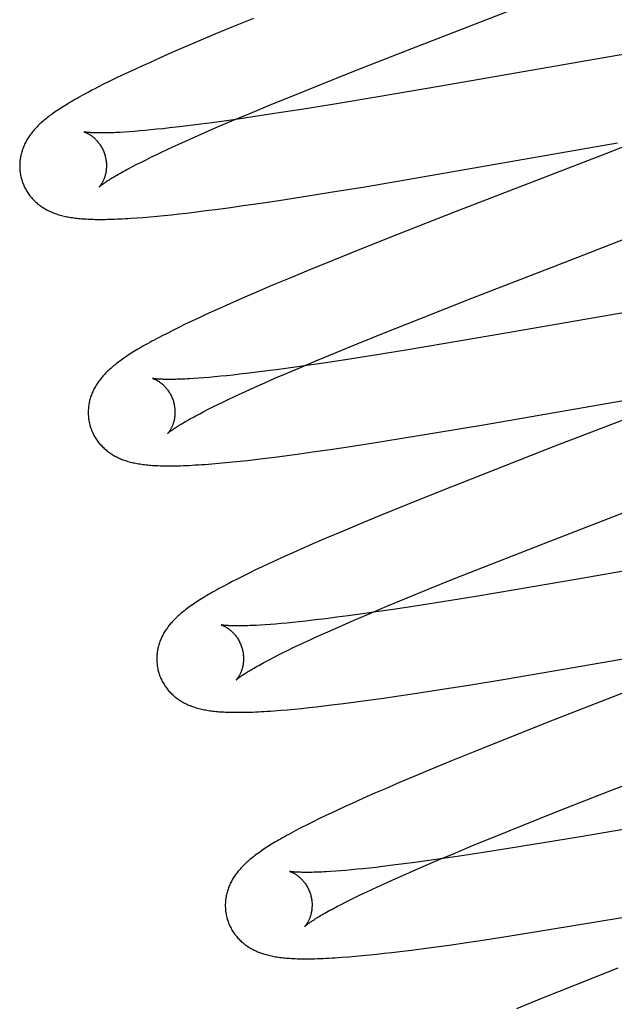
# Model space of a CAD drawing. Header units: inches. Extents: x 0 to 268, y 0 to 174.
# Tile 44 of 71: x 93.266 to 93.403, y 89.121 to 89.348. Entities that reach past the tile are written whole.
import ezdxf

# ---------------------------------------------------------------- set-up
doc = ezdxf.new("R2010")
doc.units = ezdxf.units.IN
doc.header["$LTSCALE"] = 14.749625
doc.header["$MEASUREMENT"] = 0
doc.linetypes.add('HIDDEN', pattern=[0.2, 0.1, -0.1])
doc.layers.add('DEFAULT_2', color=8, linetype='HIDDEN')

msp = doc.modelspace()

# ---------------------------------------------------------------- linework, layer by layer
at = {"layer": 'DEFAULT_2', "color": 8, "linetype": 'HIDDEN'}
for p, q in [((93.35522, 89.34071), (93.40252, 89.35906)), ((93.32012, 89.34818), (93.31512, 89.34612)), ((93.31512, 89.34612), (93.31124, 89.34451)), ((93.30747, 89.34292), (93.30383, 89.34136)), ((93.31124, 89.34451), (93.30747, 89.34292)), ((93.30383, 89.34136), (93.30118, 89.34022)), ((93.34324, 89.336), (93.35522, 89.34071)), ((93.29861, 89.33908), (93.29612, 89.33797)), ((93.30118, 89.34022), (93.29861, 89.33908)), ((93.40789, 89.34034), (93.3628, 89.33248)), ((93.29293, 89.33651), (93.29139, 89.33579)), ((93.29451, 89.33724), (93.29293, 89.33651)), ((93.29612, 89.33797), (93.29451, 89.33724)), ((93.33484, 89.33266), (93.34324, 89.336)), ((93.28699, 89.33368), (93.28559, 89.33299)), ((93.28841, 89.33438), (93.28699, 89.33368)), ((93.28988, 89.33508), (93.28841, 89.33438)), ((93.29139, 89.33579), (93.28988, 89.33508)), ((93.28559, 89.33299), (93.28422, 89.3323)), ((93.32878, 89.33021), (93.33484, 89.33266)), ((93.3628, 89.33248), (93.34888, 89.3301)), ((93.32392, 89.32822), (93.32878, 89.33021)), ((93.34888, 89.3301), (93.33877, 89.32842)), ((93.31925, 89.32629), (93.32392, 89.32822)), ((93.33119, 89.32719), (93.32597, 89.32638)), ((93.33877, 89.32842), (93.33119, 89.32719)), ((93.31332, 89.32451), (93.31062, 89.32414)), ((93.31224, 89.32332), (93.31567, 89.32478)), ((93.31706, 89.32504), (93.31332, 89.32451)), ((93.31567, 89.32478), (93.31925, 89.32629)), ((93.32094, 89.32561), (93.31706, 89.32504)), ((93.32597, 89.32638), (93.32094, 89.32561)), ((93.29389, 89.32223), (93.29267, 89.32213)), ((93.29516, 89.32234), (93.29389, 89.32223)), ((93.29649, 89.32247), (93.29516, 89.32234)), ((93.29787, 89.32261), (93.29649, 89.32247)), ((93.29929, 89.32276), (93.29787, 89.32261)), ((93.30077, 89.32292), (93.29929, 89.32276)), ((93.30308, 89.32318), (93.30077, 89.32292)), ((93.3055, 89.32348), (93.30308, 89.32318)), ((93.30801, 89.3238), (93.3055, 89.32348)), ((93.3074, 89.32121), (93.30977, 89.32225)), ((93.31062, 89.32414), (93.30801, 89.3238)), ((93.30977, 89.32225), (93.31224, 89.32332)), ((93.29151, 89.32205), (93.29041, 89.32197)), ((93.29267, 89.32213), (93.29151, 89.32205)), ((93.30294, 89.31921), (93.30512, 89.32019)), ((93.30512, 89.32019), (93.3074, 89.32121)), ((93.41458, 89.32219), (93.40109, 89.31692)), ((93.29892, 89.31734), (93.30021, 89.31795)), ((93.30021, 89.31795), (93.30155, 89.31857)), ((93.30155, 89.31857), (93.30294, 89.31921)), ((93.35733, 89.31135), (93.40399, 89.31947)), ((93.29427, 89.31508), (93.29535, 89.31562)), ((93.29535, 89.31562), (93.29649, 89.31617)), ((93.29649, 89.31617), (93.29768, 89.31675)), ((93.29768, 89.31675), (93.29892, 89.31734)), ((93.40109, 89.31692), (93.36662, 89.30357)), ((93.29136, 89.31357), (93.29227, 89.31405)), ((93.29227, 89.31405), (93.29324, 89.31455)), ((93.29324, 89.31455), (93.29427, 89.31508)), ((93.34574, 89.30939), (93.35733, 89.31135)), ((93.33784, 89.3081), (93.34574, 89.30939)), ((93.32594, 89.30624), (93.33126, 89.30706)), ((93.33126, 89.30706), (93.33784, 89.3081)), ((93.30915, 89.30388), (93.31195, 89.30424)), ((93.31195, 89.30424), (93.31482, 89.30463)), ((93.31482, 89.30463), (93.31776, 89.30504)), ((93.31776, 89.30504), (93.32179, 89.30562)), ((93.32179, 89.30562), (93.32594, 89.30624)), ((93.29324, 89.30221), (93.29473, 89.30233)), ((93.29473, 89.30233), (93.29629, 89.30246)), ((93.29629, 89.30246), (93.2979, 89.30261)), ((93.2979, 89.30261), (93.29955, 89.30277)), ((93.29955, 89.30277), (93.30122, 89.30294)), ((93.30122, 89.30294), (93.30292, 89.30313)), ((93.30292, 89.30313), (93.30465, 89.30333)), ((93.30465, 89.30333), (93.30643, 89.30354)), ((93.30643, 89.30354), (93.30915, 89.30388)), ((93.36662, 89.30357), (93.35329, 89.29835)), ((93.39169, 89.29194), (93.41365, 89.30045)), ((93.35329, 89.29835), (93.34465, 89.29491)), ((93.34465, 89.29491), (93.33836, 89.29238)), ((93.33836, 89.29238), (93.33327, 89.2903)), ((93.37042, 89.28369), (93.39169, 89.29194)), ((93.32834, 89.28827), (93.32452, 89.28667)), ((93.33327, 89.2903), (93.32834, 89.28827)), ((93.32452, 89.28667), (93.32083, 89.28509)), ((93.31814, 89.28393), (93.31552, 89.28279)), ((93.32083, 89.28509), (93.31814, 89.28393)), ((93.35843, 89.27898), (93.37042, 89.28369)), ((93.31299, 89.28166), (93.31055, 89.28056)), ((93.31552, 89.28279), (93.31299, 89.28166)), ((93.42353, 89.28352), (93.37823, 89.27563)), ((93.30742, 89.27912), (93.30589, 89.2784)), ((93.30897, 89.27984), (93.30742, 89.27912)), ((93.31055, 89.28056), (93.30897, 89.27984)), ((93.30293, 89.27697), (93.30152, 89.27627)), ((93.30439, 89.27768), (93.30293, 89.27697)), ((93.30589, 89.2784), (93.30439, 89.27768)), ((93.35004, 89.27563), (93.35843, 89.27898)), ((93.30019, 89.2756), (93.29895, 89.27496)), ((93.30152, 89.27627), (93.30019, 89.2756)), ((93.34399, 89.27319), (93.35004, 89.27563)), ((93.37823, 89.27563), (93.36426, 89.27324)), ((93.33914, 89.2712), (93.34399, 89.27319)), ((93.36426, 89.27324), (93.35523, 89.27174)), ((93.33449, 89.26927), (93.33914, 89.2712)), ((93.3476, 89.2705), (93.34131, 89.26951)), ((93.35523, 89.27174), (93.3476, 89.2705)), ((93.32751, 89.2663), (93.33093, 89.26776)), ((93.33239, 89.26819), (93.32866, 89.26766)), ((93.33093, 89.26776), (93.33449, 89.26927)), ((93.33627, 89.26875), (93.33239, 89.26819)), ((93.34131, 89.26951), (93.33627, 89.26875)), ((93.31122, 89.26558), (93.30993, 89.26546)), ((93.31256, 89.26571), (93.31122, 89.26558)), ((93.31395, 89.26585), (93.31256, 89.26571)), ((93.3154, 89.266), (93.31395, 89.26585)), ((93.3169, 89.26616), (93.3154, 89.266)), ((93.31844, 89.26634), (93.3169, 89.26616)), ((93.32085, 89.26663), (93.31844, 89.26634)), ((93.32335, 89.26695), (93.32085, 89.26663)), ((93.32596, 89.26729), (93.32335, 89.26695)), ((93.32506, 89.26524), (93.32751, 89.2663)), ((93.32866, 89.26766), (93.32596, 89.26729)), ((93.30752, 89.26527), (93.3064, 89.26519)), ((93.3087, 89.26536), (93.30752, 89.26527)), ((93.30993, 89.26546), (93.3087, 89.26536)), ((93.32043, 89.26319), (93.3227, 89.2642)), ((93.3227, 89.2642), (93.32506, 89.26524)), ((93.31429, 89.26035), (93.31557, 89.26095)), ((93.31557, 89.26095), (93.3169, 89.26157)), ((93.3169, 89.26157), (93.31828, 89.26221)), ((93.31828, 89.26221), (93.32043, 89.26319)), ((93.37357, 89.25463), (93.41938, 89.26261)), ((93.31077, 89.25864), (93.31189, 89.25919)), ((93.31189, 89.25919), (93.31306, 89.25976)), ((93.31306, 89.25976), (93.31429, 89.26035)), ((93.41723, 89.26027), (93.38958, 89.24957)), ((93.30685, 89.25662), (93.30774, 89.25709)), ((93.30774, 89.25709), (93.30869, 89.25759)), ((93.30869, 89.25759), (93.3097, 89.2581)), ((93.3097, 89.2581), (93.31077, 89.25864)), ((93.3619, 89.25266), (93.37357, 89.25463)), ((93.35394, 89.25136), (93.3619, 89.25266)), ((93.34194, 89.24948), (93.34731, 89.2503)), ((93.34731, 89.2503), (93.35394, 89.25136)), ((93.32502, 89.2471), (93.32784, 89.24746)), ((93.32784, 89.24746), (93.33074, 89.24785)), ((93.33074, 89.24785), (93.3337, 89.24827)), ((93.3337, 89.24827), (93.33776, 89.24885)), ((93.33776, 89.24885), (93.34194, 89.24948)), ((93.38958, 89.24957), (93.37283, 89.24303)), ((93.31052, 89.24554), (93.31211, 89.24567)), ((93.31211, 89.24567), (93.31372, 89.24582)), ((93.31372, 89.24582), (93.31536, 89.24598)), ((93.31536, 89.24598), (93.31703, 89.24615)), ((93.31703, 89.24615), (93.31874, 89.24634)), ((93.31874, 89.24634), (93.32049, 89.24654)), ((93.32049, 89.24654), (93.32228, 89.24675)), ((93.32228, 89.24675), (93.32502, 89.2471)), ((93.38684, 89.22714), (93.43415, 89.2455)), ((93.37283, 89.24303), (93.36303, 89.23916)), ((93.36303, 89.23916), (93.35564, 89.23619)), ((93.35564, 89.23619), (93.34951, 89.2337)), ((93.34457, 89.23166), (93.34075, 89.23006)), ((93.34951, 89.2337), (93.34457, 89.23166)), ((93.34075, 89.23006), (93.33705, 89.22849)), ((93.33436, 89.22733), (93.33174, 89.22618)), ((93.33705, 89.22849), (93.33436, 89.22733)), ((93.37485, 89.22244), (93.38684, 89.22714)), ((93.3292, 89.22506), (93.32673, 89.22395)), ((93.33174, 89.22618), (93.3292, 89.22506)), ((93.43977, 89.2268), (93.39441, 89.21891)), ((93.32359, 89.2225), (93.32208, 89.22179)), ((93.32514, 89.22322), (93.32359, 89.2225)), ((93.32673, 89.22395), (93.32514, 89.22322)), ((93.36646, 89.21909), (93.37485, 89.22244)), ((93.31913, 89.22038), (93.3177, 89.21967)), ((93.32059, 89.22109), (93.31913, 89.22038)), ((93.32208, 89.22179), (93.32059, 89.22109)), ((93.31632, 89.21898), (93.31503, 89.21832)), ((93.3177, 89.21967), (93.31632, 89.21898)), ((93.3604, 89.21664), (93.36646, 89.21909)), ((93.39441, 89.21891), (93.3804, 89.21651)), ((93.35553, 89.21466), (93.3604, 89.21664)), ((93.3804, 89.21651), (93.37134, 89.215)), ((93.35087, 89.21272), (93.35553, 89.21466)), ((93.36368, 89.21376), (93.35737, 89.21277)), ((93.37134, 89.215), (93.36368, 89.21376)), ((93.34385, 89.20975), (93.34728, 89.21121)), ((93.34842, 89.21143), (93.34467, 89.2109)), ((93.34728, 89.21121), (93.35087, 89.21272)), ((93.35231, 89.212), (93.34842, 89.21143)), ((93.35737, 89.21277), (93.35231, 89.212)), ((93.3278, 89.20886), (93.32648, 89.20874)), ((93.32918, 89.209), (93.3278, 89.20886)), ((93.33061, 89.20915), (93.32918, 89.209)), ((93.33209, 89.20931), (93.33061, 89.20915)), ((93.3344, 89.20957), (93.33209, 89.20931)), ((93.33682, 89.20986), (93.3344, 89.20957)), ((93.33934, 89.21018), (93.33682, 89.20986)), ((93.34196, 89.21053), (93.33934, 89.21018)), ((93.34138, 89.20868), (93.34385, 89.20975)), ((93.34467, 89.2109), (93.34196, 89.21053)), ((93.32284, 89.20845), (93.32175, 89.20837)), ((93.324, 89.20853), (93.32284, 89.20845)), ((93.32521, 89.20863), (93.324, 89.20853)), ((93.32648, 89.20874), (93.32521, 89.20863)), ((93.33455, 89.20564), (93.33673, 89.20662)), ((93.33673, 89.20662), (93.339, 89.20763)), ((93.339, 89.20763), (93.34138, 89.20868)), ((93.33052, 89.20377), (93.33181, 89.20438)), ((93.33181, 89.20438), (93.33316, 89.205)), ((93.33316, 89.205), (93.33455, 89.20564)), ((93.38933, 89.19784), (93.43506, 89.2058)), ((93.32587, 89.2015), (93.32695, 89.20204)), ((93.32695, 89.20204), (93.32809, 89.2026)), ((93.32809, 89.2026), (93.32928, 89.20318)), ((93.32928, 89.20318), (93.33052, 89.20377)), ((93.32296, 89.2), (93.32387, 89.20048)), ((93.32387, 89.20048), (93.32484, 89.20098)), ((93.32484, 89.20098), (93.32587, 89.2015)), ((93.37767, 89.19587), (93.38933, 89.19784)), ((93.36973, 89.19457), (93.37767, 89.19587)), ((93.35775, 89.19269), (93.36311, 89.19351)), ((93.36311, 89.19351), (93.36973, 89.19457)), ((93.40711, 89.19345), (93.38917, 89.18646)), ((93.34086, 89.19031), (93.34367, 89.19068)), ((93.34367, 89.19068), (93.34656, 89.19107)), ((93.34656, 89.19107), (93.34953, 89.19148)), ((93.34953, 89.19148), (93.35358, 89.19207)), ((93.35358, 89.19207), (93.35775, 89.19269)), ((93.32639, 89.18875), (93.32796, 89.18889)), ((93.32796, 89.18889), (93.32956, 89.18903)), ((93.32956, 89.18903), (93.3312, 89.18919)), ((93.3312, 89.18919), (93.33288, 89.18937)), ((93.33288, 89.18937), (93.33459, 89.18956)), ((93.33459, 89.18956), (93.33634, 89.18976)), ((93.33634, 89.18976), (93.33812, 89.18997)), ((93.33812, 89.18997), (93.34086, 89.19031)), ((93.38917, 89.18646), (93.37933, 89.18257)), ((93.37933, 89.18257), (93.3719, 89.17959)), ((93.3719, 89.17959), (93.36575, 89.17709)), ((93.36575, 89.17709), (93.36078, 89.17504)), ((93.40223, 89.1702), (93.42347, 89.17844)), ((93.36078, 89.17504), (93.35694, 89.17344)), ((93.35694, 89.17344), (93.35321, 89.17186)), ((93.3505, 89.17069), (93.34787, 89.16954)), ((93.35321, 89.17186), (93.3505, 89.17069)), ((93.46115, 89.17096), (93.39548, 89.1596)), ((93.34531, 89.16841), (93.34283, 89.1673)), ((93.34787, 89.16954), (93.34531, 89.16841)), ((93.39026, 89.16549), (93.40223, 89.1702)), ((93.33966, 89.16584), (93.33813, 89.16513)), ((93.34122, 89.16657), (93.33966, 89.16584)), ((93.34283, 89.1673), (93.34122, 89.16657)), ((93.33518, 89.16372), (93.33374, 89.16301)), ((93.33664, 89.16442), (93.33518, 89.16372)), ((93.33813, 89.16513), (93.33664, 89.16442)), ((93.38187, 89.16215), (93.39026, 89.16549)), ((93.33235, 89.16231), (93.33105, 89.16164)), ((93.33374, 89.16301), (93.33235, 89.16231)), ((93.37582, 89.1597), (93.38187, 89.16215)), ((93.37097, 89.15772), (93.37582, 89.1597)), ((93.39548, 89.1596), (93.38648, 89.1581)), ((93.36632, 89.15579), (93.37097, 89.15772)), ((93.37887, 89.15687), (93.37261, 89.15589)), ((93.38648, 89.1581), (93.37887, 89.15687)), ((93.36373, 89.15457), (93.36001, 89.15404)), ((93.36275, 89.15428), (93.36632, 89.15579)), ((93.36759, 89.15513), (93.36373, 89.15457)), ((93.37261, 89.15589), (93.36759, 89.15513)), ((93.344, 89.15211), (93.34267, 89.15198)), ((93.34539, 89.15225), (93.344, 89.15211)), ((93.34683, 89.1524), (93.34539, 89.15225)), ((93.34831, 89.15256), (93.34683, 89.1524)), ((93.34985, 89.15274), (93.34831, 89.15256)), ((93.35224, 89.15303), (93.34985, 89.15274)), ((93.35474, 89.15334), (93.35224, 89.15303)), ((93.35733, 89.15368), (93.35474, 89.15334)), ((93.35687, 89.15175), (93.35933, 89.15282)), ((93.36001, 89.15404), (93.35733, 89.15368)), ((93.35933, 89.15282), (93.36275, 89.15428)), ((93.33899, 89.15168), (93.33788, 89.15161)), ((93.34016, 89.15177), (93.33899, 89.15168)), ((93.34139, 89.15187), (93.34016, 89.15177)), ((93.34267, 89.15198), (93.34139, 89.15187)), ((93.35223, 89.1497), (93.3545, 89.15071)), ((93.3545, 89.15071), (93.35687, 89.15175)), ((93.34735, 89.14747), (93.34869, 89.14809)), ((93.34869, 89.14809), (93.35007, 89.14872)), ((93.35007, 89.14872), (93.35223, 89.1497)), ((93.34253, 89.14514), (93.34365, 89.1457)), ((93.34365, 89.1457), (93.34483, 89.14627)), ((93.34483, 89.14627), (93.34607, 89.14686)), ((93.34607, 89.14686), (93.34735, 89.14747)), ((93.33858, 89.14311), (93.33948, 89.14359)), ((93.33948, 89.14359), (93.34044, 89.14409)), ((93.34044, 89.14409), (93.34145, 89.14461)), ((93.34145, 89.14461), (93.34253, 89.14514)), ((93.39337, 89.13906), (93.40503, 89.14103)), ((93.38542, 89.13776), (93.39337, 89.13906)), ((93.37343, 89.13588), (93.37879, 89.13671)), ((93.37879, 89.13671), (93.38542, 89.13776)), ((93.35935, 89.13387), (93.36224, 89.13426)), ((93.36224, 89.13426), (93.3652, 89.13467)), ((93.3652, 89.13467), (93.36926, 89.13526)), ((93.36926, 89.13526), (93.37343, 89.13588)), ((93.34205, 89.13195), (93.34365, 89.13209)), ((93.34365, 89.13209), (93.34525, 89.13223)), ((93.34525, 89.13223), (93.34689, 89.13239)), ((93.34689, 89.13239), (93.34855, 89.13257)), ((93.34855, 89.13257), (93.35026, 89.13275)), ((93.35026, 89.13275), (93.35201, 89.13295)), ((93.35201, 89.13295), (93.3538, 89.13316)), ((93.3538, 89.13316), (93.35654, 89.1335)), ((93.35654, 89.1335), (93.35935, 89.13387)), ((93.40405, 89.12931), (93.39425, 89.12543)), ((93.39425, 89.12543), (93.38686, 89.12246)), ((93.38686, 89.12246), (93.38073, 89.11997))]:
    msp.add_line(p, q, dxfattribs=at)
for points in [[(93.28422, 89.3323), (93.28354, 89.33195), (93.28288, 89.3316), (93.28223, 89.33126), (93.28162, 89.33093), (93.28103, 89.33062), (93.28048, 89.33032), (93.27995, 89.33002), (93.27945, 89.32974), (93.27897, 89.32947), (93.27851, 89.3292), (93.27807, 89.32894), (93.27764, 89.32869), (93.27724, 89.32844), (93.27684, 89.3282), (93.27646, 89.32797), (93.27609, 89.32773), (93.27573, 89.32751), (93.27539, 89.32728), (93.27505, 89.32706), (93.27472, 89.32684), (93.27441, 89.32662), (93.2741, 89.3264), (93.27379, 89.32619), (93.2735, 89.32597), (93.27322, 89.32576), (93.27294, 89.32555), (93.27266, 89.32534), (93.2724, 89.32513), (93.27213, 89.32491), (93.27188, 89.3247), (93.27163, 89.32449)], [(93.27163, 89.32449), (93.27138, 89.32427), (93.27114, 89.32406), (93.27091, 89.32384), (93.27068, 89.32362), (93.27045, 89.3234), (93.27023, 89.32318), (93.27002, 89.32296), (93.26981, 89.32273), (93.26961, 89.32251), (93.26942, 89.32228), (93.26923, 89.32205), (93.26904, 89.32182), (93.26886, 89.32159), (93.26869, 89.32136), (93.26852, 89.32112), (93.26836, 89.32088), (93.2682, 89.32064), (93.26805, 89.3204), (93.2679, 89.32016), (93.26776, 89.31991), (93.26763, 89.31966), (93.2675, 89.31941), (93.26738, 89.31916), (93.26727, 89.31891), (93.26716, 89.31866), (93.26706, 89.31841), (93.26696, 89.31816), (93.26687, 89.31791), (93.26679, 89.31765), (93.26671, 89.3174), (93.26664, 89.31714), (93.26657, 89.31688), (93.26651, 89.31661), (93.26645, 89.31635), (93.2664, 89.31608), (93.26636, 89.31581), (93.26632, 89.31554), (93.26629, 89.31527), (93.26627, 89.315), (93.26625, 89.31472), (93.26624, 89.31444), (93.26624, 89.31417), (93.26624, 89.31389), (93.26625, 89.31361), (93.26627, 89.31334), (93.26629, 89.31306), (93.26633, 89.31278), (93.26636, 89.31251), (93.26641, 89.31223), (93.26646, 89.31196), (93.26652, 89.31168), (93.26658, 89.31141), (93.26665, 89.31118)], [(93.28107, 89.32201), (93.28106, 89.32201), (93.28105, 89.32201), (93.28106, 89.32201), (93.28107, 89.322), (93.2811, 89.322), (93.28113, 89.32199), (93.28117, 89.32198), (93.28121, 89.32196), (93.28126, 89.32194), (93.28132, 89.32192), (93.28138, 89.3219), (93.28145, 89.32187), (93.28152, 89.32184), (93.2816, 89.32181), (93.28168, 89.32177), (93.28177, 89.32173), (93.28186, 89.32168), (93.28195, 89.32164), (93.28205, 89.32158), (93.28215, 89.32153), (93.28225, 89.32146), (93.28236, 89.3214), (93.28247, 89.32133), (93.28258, 89.32125), (93.2827, 89.32118), (93.28282, 89.32109), (93.28294, 89.321), (93.28306, 89.32091), (93.28318, 89.32081), (93.28331, 89.3207), (93.28344, 89.32059), (93.28356, 89.32047), (93.28369, 89.32034), (93.28382, 89.32021), (93.28396, 89.32007), (93.28409, 89.31993), (93.28422, 89.31977), (93.28435, 89.31961), (93.28448, 89.31945), (93.2846, 89.31928), (93.28473, 89.3191), (93.28485, 89.31891), (93.28497, 89.31872), (93.28509, 89.31852), (93.2852, 89.31831), (93.28531, 89.3181), (93.28542, 89.31789), (93.28552, 89.31767), (93.28561, 89.31744), (93.2857, 89.31721), (93.28578, 89.31698), (93.28586, 89.31675), (93.28592, 89.31654)], [(93.29041, 89.32197), (93.28937, 89.32191), (93.28887, 89.32188), (93.28838, 89.32186), (93.28792, 89.32184), (93.28746, 89.32182), (93.28703, 89.32181), (93.28661, 89.3218), (93.2862, 89.32179), (93.28581, 89.32178), (93.28544, 89.32177), (93.28508, 89.32177), (93.28474, 89.32177), (93.28441, 89.32177), (93.2841, 89.32178), (93.28381, 89.32178), (93.28353, 89.32179), (93.28327, 89.3218), (93.28303, 89.32181), (93.2828, 89.32182), (93.28258, 89.32184), (93.28239, 89.32185), (93.2822, 89.32186), (93.28204, 89.32188), (93.28188, 89.32189), (93.28175, 89.32191), (93.28162, 89.32192), (93.28151, 89.32193), (93.28141, 89.32195), (93.28133, 89.32196), (93.28125, 89.32197), (93.28119, 89.32198), (93.28114, 89.32199), (93.28111, 89.322), (93.28107, 89.32201)], [(93.28592, 89.31654), (93.28597, 89.31633), (93.28603, 89.31609), (93.28608, 89.31584), (93.28612, 89.3156), (93.28616, 89.31536), (93.28619, 89.31512), (93.28621, 89.31488), (93.28622, 89.31464), (93.28623, 89.31441), (93.28623, 89.31418), (93.28623, 89.31395), (93.28622, 89.31372), (93.2862, 89.31351), (93.28618, 89.31329), (93.28616, 89.31308), (93.28613, 89.31288), (93.28609, 89.31268), (93.28606, 89.31249), (93.28601, 89.3123), (93.28597, 89.31212), (93.28592, 89.31195), (93.28587, 89.31178), (93.28582, 89.31161), (93.28577, 89.31146), (93.28572, 89.31131), (93.28566, 89.31116), (93.2856, 89.31102), (93.28555, 89.31089), (93.28549, 89.31076), (93.28543, 89.31064), (93.28537, 89.31053), (93.28531, 89.31042), (93.28525, 89.31031), (93.2852, 89.31021), (93.28514, 89.31011), (93.28509, 89.31002), (93.28503, 89.30994), (93.28498, 89.30986), (93.28493, 89.30979), (93.28488, 89.30972), (93.28483, 89.30966), (93.28479, 89.3096), (93.28475, 89.30955), (93.28471, 89.3095), (93.28468, 89.30946), (93.28465, 89.30943), (93.28462, 89.3094), (93.2846, 89.30937), (93.28459, 89.30936), (93.28458, 89.30935), (93.28457, 89.30934)], [(93.28457, 89.30934), (93.28458, 89.30935), (93.2846, 89.30937), (93.28462, 89.30939), (93.28465, 89.30942), (93.28469, 89.30945), (93.28474, 89.30949), (93.2848, 89.30954), (93.28487, 89.3096), (93.28495, 89.30966), (93.28504, 89.30973), (93.28514, 89.30981), (93.28526, 89.3099), (93.28539, 89.30999), (93.28553, 89.31009), (93.28568, 89.3102), (93.28585, 89.31032), (93.28603, 89.31044), (93.28622, 89.31057), (93.28643, 89.31071), (93.28666, 89.31086), (93.2869, 89.31101), (93.28715, 89.31117), (93.28742, 89.31133), (93.2877, 89.31151), (93.288, 89.31169), (93.28831, 89.31187), (93.28864, 89.31206), (93.28899, 89.31226), (93.28934, 89.31247), (93.28972, 89.31268), (93.29011, 89.31289), (93.29051, 89.31311), (93.29093, 89.31334), (93.29136, 89.31357)], [(93.26665, 89.31118), (93.26671, 89.31096), (93.2668, 89.31069), (93.26689, 89.31043), (93.26698, 89.31016), (93.26709, 89.30991), (93.2672, 89.30965), (93.26731, 89.3094), (93.26743, 89.30915), (93.26756, 89.3089), (93.2677, 89.30866), (93.26784, 89.30842), (93.26798, 89.30819), (93.26813, 89.30796), (93.26829, 89.30773), (93.26845, 89.30751), (93.26861, 89.30729), (93.26878, 89.30708), (93.26896, 89.30687), (93.26914, 89.30667), (93.26932, 89.30647), (93.26951, 89.30628), (93.2697, 89.30609), (93.2699, 89.3059), (93.2701, 89.30572), (93.2703, 89.30555), (93.27051, 89.30538), (93.27072, 89.30521), (93.27093, 89.30505), (93.27115, 89.30489), (93.27138, 89.30474), (93.27161, 89.30459), (93.27185, 89.30444), (93.27209, 89.30429), (93.27234, 89.30416), (93.27259, 89.30402), (93.27284, 89.30389), (93.2731, 89.30377), (93.27336, 89.30365), (93.27362, 89.30353), (93.27389, 89.30342), (93.27416, 89.30331), (93.27444, 89.30321), (93.27472, 89.30311), (93.27501, 89.30302), (93.27529, 89.30293), (93.27559, 89.30285), (93.27588, 89.30277), (93.27618, 89.30269), (93.27648, 89.30262), (93.27679, 89.30255), (93.2771, 89.30248), (93.27742, 89.30242), (93.27774, 89.30236), (93.27806, 89.30231), (93.27839, 89.30226), (93.27872, 89.30221), (93.27906, 89.30217), (93.27941, 89.30213), (93.27976, 89.30209), (93.28011, 89.30206), (93.28048, 89.30202), (93.28085, 89.30199), (93.28122, 89.30197), (93.28161, 89.30195), (93.282, 89.30193), (93.2824, 89.30191), (93.28282, 89.30189), (93.28324, 89.30188), (93.28367, 89.30187), (93.28411, 89.30187), (93.28456, 89.30186), (93.28503, 89.30186), (93.28551, 89.30187), (93.286, 89.30187), (93.2865, 89.30188), (93.28703, 89.30189), (93.28756, 89.30191), (93.28812, 89.30193), (93.28869, 89.30195), (93.28928, 89.30197), (93.28989, 89.302), (93.29052, 89.30204), (93.29117, 89.30207), (93.29184, 89.30212), (93.29324, 89.30221)], [(93.29895, 89.27496), (93.29836, 89.27465), (93.29779, 89.27435), (93.29724, 89.27405), (93.29671, 89.27377), (93.29621, 89.27349), (93.29571, 89.27322), (93.29524, 89.27295), (93.29478, 89.27269), (93.29434, 89.27243), (93.29391, 89.27218), (93.2935, 89.27194), (93.2931, 89.2717), (93.29271, 89.27146), (93.29233, 89.27123), (93.29196, 89.271), (93.29161, 89.27077), (93.29126, 89.27054), (93.29092, 89.27032), (93.29059, 89.2701), (93.29027, 89.26988), (93.28995, 89.26966), (93.28965, 89.26944), (93.28935, 89.26922), (93.28906, 89.26901), (93.28878, 89.2688), (93.2885, 89.26858), (93.28823, 89.26837), (93.28796, 89.26816), (93.28771, 89.26794), (93.28745, 89.26773)], [(93.28745, 89.26773), (93.28721, 89.26751), (93.28696, 89.2673), (93.28673, 89.26708), (93.2865, 89.26686), (93.28627, 89.26664), (93.28605, 89.26642), (93.28584, 89.2662), (93.28563, 89.26597), (93.28543, 89.26575), (93.28523, 89.26552), (93.28504, 89.26529), (93.28485, 89.26506), (93.28467, 89.26483), (93.2845, 89.26459), (93.28433, 89.26436), (93.28417, 89.26412), (93.28401, 89.26388), (93.28386, 89.26363), (93.28371, 89.26339), (93.28357, 89.26314), (93.28343, 89.26289), (93.2833, 89.26264), (93.28318, 89.26239), (93.28307, 89.26214), (93.28296, 89.26189), (93.28286, 89.26164), (93.28276, 89.26139), (93.28267, 89.26114), (93.28258, 89.26088), (93.28251, 89.26062), (93.28243, 89.26036), (93.28236, 89.2601), (93.2823, 89.25984), (93.28225, 89.25957), (93.2822, 89.2593), (93.28215, 89.25903), (93.28212, 89.25876), (93.28209, 89.25849), (93.28206, 89.25821), (93.28205, 89.25794), (93.28203, 89.25766), (93.28203, 89.25739), (93.28203, 89.25711), (93.28204, 89.25683), (93.28206, 89.25655), (93.28209, 89.25627), (93.28212, 89.256), (93.28215, 89.25572), (93.2822, 89.25544), (93.28225, 89.25517), (93.28231, 89.2549), (93.28238, 89.25462), (93.28244, 89.25439)], [(93.29687, 89.26521), (93.29685, 89.26522), (93.29684, 89.26522), (93.29685, 89.26522), (93.29686, 89.26521), (93.29688, 89.26521), (93.29691, 89.2652), (93.29695, 89.26519), (93.29699, 89.26517), (93.29704, 89.26516), (93.2971, 89.26514), (93.29716, 89.26511), (93.29723, 89.26508), (93.2973, 89.26505), (93.29738, 89.26502), (93.29746, 89.26498), (93.29754, 89.26494), (93.29763, 89.2649), (93.29773, 89.26485), (93.29782, 89.2648), (93.29792, 89.26474), (93.29803, 89.26468), (93.29814, 89.26462), (93.29825, 89.26455), (93.29836, 89.26447), (93.29847, 89.26439), (93.29859, 89.26431), (93.29871, 89.26422), (93.29884, 89.26412), (93.29896, 89.26402), (93.29909, 89.26392), (93.29921, 89.26381), (93.29934, 89.26369), (93.29947, 89.26356), (93.2996, 89.26343), (93.29974, 89.26329), (93.29987, 89.26315), (93.3, 89.26299), (93.30013, 89.26283), (93.30026, 89.26267), (93.30039, 89.26249), (93.30051, 89.26231), (93.30064, 89.26213), (93.30076, 89.26193), (93.30088, 89.26174), (93.30099, 89.26153), (93.3011, 89.26132), (93.30121, 89.2611), (93.30131, 89.26088), (93.3014, 89.26066), (93.30149, 89.26043), (93.30157, 89.26019), (93.30165, 89.25996), (93.30171, 89.25975)], [(93.3064, 89.26519), (93.30534, 89.26513), (93.30484, 89.2651), (93.30434, 89.26508), (93.30387, 89.26506), (93.30341, 89.26504), (93.30297, 89.26502), (93.30254, 89.26501), (93.30213, 89.265), (93.30173, 89.26499), (93.30135, 89.26498), (93.30098, 89.26498), (93.30064, 89.26498), (93.3003, 89.26498), (93.29999, 89.26499), (93.29969, 89.26499), (93.29941, 89.265), (93.29914, 89.26501), (93.29889, 89.26502), (93.29865, 89.26503), (93.29843, 89.26504), (93.29823, 89.26505), (93.29804, 89.26507), (93.29787, 89.26508), (93.29772, 89.2651), (93.29757, 89.26511), (93.29744, 89.26513), (93.29733, 89.26514), (93.29723, 89.26515), (93.29714, 89.26517), (93.29706, 89.26518), (93.297, 89.26519), (93.29695, 89.2652), (93.2969, 89.26521), (93.29687, 89.26521), (93.29687, 89.26521)], [(93.30171, 89.25975), (93.30176, 89.25954), (93.30182, 89.25929), (93.30187, 89.25905), (93.30191, 89.25881), (93.30195, 89.25856), (93.30198, 89.25832), (93.302, 89.25808), (93.30201, 89.25785), (93.30202, 89.25761), (93.30202, 89.25738), (93.30202, 89.25715), (93.30201, 89.25693), (93.30199, 89.25671), (93.30197, 89.25649), (93.30195, 89.25628), (93.30192, 89.25608), (93.30188, 89.25588), (93.30185, 89.25569), (93.3018, 89.2555), (93.30176, 89.25532), (93.30171, 89.25515), (93.30166, 89.25498), (93.30161, 89.25482), (93.30156, 89.25466), (93.3015, 89.25451), (93.30145, 89.25436), (93.30139, 89.25423), (93.30133, 89.25409), (93.30127, 89.25397), (93.30122, 89.25384), (93.30116, 89.25373), (93.3011, 89.25362), (93.30104, 89.25351), (93.30098, 89.25341), (93.30093, 89.25332), (93.30087, 89.25323), (93.30082, 89.25314), (93.30077, 89.25306), (93.30072, 89.25299), (93.30067, 89.25292), (93.30062, 89.25286), (93.30058, 89.2528), (93.30054, 89.25275), (93.3005, 89.25271), (93.30047, 89.25267), (93.30044, 89.25263), (93.30041, 89.2526), (93.30039, 89.25258), (93.30038, 89.25256), (93.30037, 89.25255), (93.30036, 89.25255)], [(93.30037, 89.25255), (93.30037, 89.25256), (93.30039, 89.25258), (93.30042, 89.2526), (93.30045, 89.25263), (93.30049, 89.25267), (93.30055, 89.25271), (93.30061, 89.25276), (93.30068, 89.25282), (93.30076, 89.25289), (93.30086, 89.25296), (93.30096, 89.25304), (93.30108, 89.25313), (93.30121, 89.25323), (93.30136, 89.25333), (93.30151, 89.25344), (93.30168, 89.25356), (93.30187, 89.25369), (93.30207, 89.25382), (93.30228, 89.25396), (93.30251, 89.25411), (93.30276, 89.25426), (93.30302, 89.25442), (93.30329, 89.25459), (93.30358, 89.25477), (93.30388, 89.25495), (93.3042, 89.25514), (93.30453, 89.25533), (93.30488, 89.25553), (93.30525, 89.25574), (93.30562, 89.25595), (93.30602, 89.25617), (93.30643, 89.25639), (93.30685, 89.25662)], [(93.28244, 89.25439), (93.2825, 89.25416), (93.28259, 89.25389), (93.28268, 89.25363), (93.28278, 89.25337), (93.28288, 89.25311), (93.28299, 89.25285), (93.28311, 89.2526), (93.28323, 89.25234), (93.28336, 89.2521), (93.2835, 89.25185), (93.28364, 89.25161), (93.28378, 89.25138), (93.28394, 89.25115), (93.28409, 89.25092), (93.28425, 89.2507), (93.28442, 89.25048), (93.28459, 89.25026), (93.28477, 89.25006), (93.28495, 89.24985), (93.28514, 89.24965), (93.28533, 89.24946), (93.28552, 89.24927), (93.28572, 89.24908), (93.28592, 89.2489), (93.28613, 89.24873), (93.28633, 89.24856), (93.28655, 89.24839), (93.28677, 89.24823), (93.28699, 89.24807), (93.28722, 89.24791), (93.28745, 89.24776), (93.28769, 89.24762), (93.28793, 89.24747), (93.28818, 89.24733), (93.28844, 89.2472), (93.28869, 89.24707), (93.28895, 89.24695), (93.28922, 89.24683), (93.28948, 89.24671), (93.28975, 89.2466), (93.29003, 89.24649), (93.29031, 89.24639), (93.29059, 89.2463), (93.29088, 89.2462), (93.29117, 89.24611), (93.29147, 89.24603), (93.29177, 89.24595), (93.29207, 89.24587), (93.29237, 89.2458), (93.29269, 89.24573), (93.293, 89.24567), (93.29332, 89.24561), (93.29365, 89.24555), (93.29398, 89.2455), (93.29431, 89.24545), (93.29465, 89.2454), (93.295, 89.24536), (93.29536, 89.24532), (93.29572, 89.24528), (93.2961, 89.24525), (93.29648, 89.24522), (93.29687, 89.24519), (93.29728, 89.24516), (93.2977, 89.24514), (93.29813, 89.24512), (93.29858, 89.2451), (93.29904, 89.24509), (93.29952, 89.24508), (93.30001, 89.24507), (93.30052, 89.24507), (93.30105, 89.24507), (93.30159, 89.24508), (93.30215, 89.24509), (93.30273, 89.2451), (93.30333, 89.24511), (93.30396, 89.24514), (93.3046, 89.24516), (93.30527, 89.24519), (93.30597, 89.24523), (93.30669, 89.24527), (93.30742, 89.24531), (93.30818, 89.24536), (93.30895, 89.24542), (93.31052, 89.24554)], [(93.31503, 89.21832), (93.31441, 89.218), (93.31382, 89.21768), (93.31325, 89.21738), (93.3127, 89.21708), (93.31216, 89.21679), (93.31165, 89.21651), (93.31116, 89.21623), (93.31068, 89.21596), (93.31022, 89.21569), (93.30977, 89.21543), (93.30934, 89.21518), (93.30892, 89.21493), (93.30852, 89.21468), (93.30813, 89.21444), (93.30775, 89.2142), (93.30739, 89.21397), (93.30703, 89.21374), (93.30669, 89.21351), (93.30635, 89.21329), (93.30603, 89.21307), (93.30571, 89.21285), (93.30541, 89.21263), (93.30511, 89.21241), (93.30482, 89.21219), (93.30453, 89.21198), (93.30426, 89.21177), (93.30399, 89.21155), (93.30372, 89.21134), (93.30347, 89.21113), (93.30322, 89.21091)], [(93.30322, 89.21091), (93.30297, 89.2107), (93.30273, 89.21048), (93.30249, 89.21026), (93.30227, 89.21005), (93.30204, 89.20983), (93.30182, 89.20961), (93.30161, 89.20938), (93.3014, 89.20916), (93.3012, 89.20893), (93.301, 89.20871), (93.30081, 89.20848), (93.30063, 89.20825), (93.30045, 89.20802), (93.30027, 89.20778), (93.30011, 89.20755), (93.29994, 89.20731), (93.29979, 89.20707), (93.29964, 89.20683), (93.29949, 89.20658), (93.29935, 89.20633), (93.29921, 89.20609), (93.29909, 89.20584), (93.29897, 89.20559), (93.29885, 89.20534), (93.29874, 89.20509), (93.29864, 89.20484), (93.29855, 89.20459), (93.29846, 89.20433), (93.29837, 89.20408), (93.29829, 89.20382), (93.29822, 89.20356), (93.29815, 89.2033), (93.29809, 89.20304), (93.29804, 89.20277), (93.29799, 89.2025), (93.29794, 89.20223), (93.29791, 89.20196), (93.29788, 89.20169), (93.29785, 89.20142), (93.29784, 89.20114), (93.29783, 89.20087), (93.29782, 89.20059), (93.29783, 89.20031), (93.29784, 89.20003), (93.29785, 89.19976), (93.29788, 89.19948), (93.29791, 89.1992), (93.29795, 89.19893), (93.29799, 89.19865), (93.29804, 89.19838), (93.2981, 89.1981), (93.29817, 89.19783), (93.29823, 89.1976)], [(93.31266, 89.20842), (93.31265, 89.20842), (93.31263, 89.20843), (93.31263, 89.20843), (93.31264, 89.20843), (93.31265, 89.20842), (93.31267, 89.20842), (93.3127, 89.20841), (93.31274, 89.2084), (93.31278, 89.20838), (93.31283, 89.20837), (93.31288, 89.20835), (93.31295, 89.20832), (93.31301, 89.2083), (93.31308, 89.20827), (93.31316, 89.20823), (93.31324, 89.2082), (93.31333, 89.20816), (93.31342, 89.20811), (93.31351, 89.20806), (93.31361, 89.20801), (93.31371, 89.20796), (93.31381, 89.20789), (93.31392, 89.20783), (93.31403, 89.20776), (93.31414, 89.20769), (93.31426, 89.20761), (93.31438, 89.20752), (93.3145, 89.20743), (93.31462, 89.20734), (93.31474, 89.20724), (93.31487, 89.20713), (93.315, 89.20702), (93.31513, 89.2069), (93.31526, 89.20677), (93.31539, 89.20664), (93.31552, 89.2065), (93.31565, 89.20636), (93.31579, 89.20621), (93.31592, 89.20605), (93.31605, 89.20588), (93.31618, 89.20571), (93.3163, 89.20553), (93.31643, 89.20534), (93.31655, 89.20515), (93.31667, 89.20495), (93.31678, 89.20474), (93.31689, 89.20453), (93.317, 89.20431), (93.3171, 89.20409), (93.31719, 89.20387), (93.31728, 89.20364), (93.31736, 89.2034), (93.31744, 89.20316), (93.3175, 89.20296)], [(93.32175, 89.20837), (93.32071, 89.20832), (93.32022, 89.20829), (93.31974, 89.20827), (93.31928, 89.20825), (93.31883, 89.20823), (93.3184, 89.20822), (93.31798, 89.20821), (93.31758, 89.2082), (93.3172, 89.20819), (93.31683, 89.20819), (93.31648, 89.20819), (93.31614, 89.20819), (93.31582, 89.20819), (93.31552, 89.2082), (93.31524, 89.20821), (93.31497, 89.20821), (93.31471, 89.20822), (93.31447, 89.20824), (93.31425, 89.20825), (93.31405, 89.20826), (93.31386, 89.20827), (93.31368, 89.20829), (93.31353, 89.2083), (93.31338, 89.20832), (93.31325, 89.20833), (93.31313, 89.20835), (93.31303, 89.20836), (93.31294, 89.20837), (93.31286, 89.20839), (93.3128, 89.2084), (93.31274, 89.20841), (93.3127, 89.20841), (93.31267, 89.20842), (93.31266, 89.20842)], [(93.3175, 89.20296), (93.31755, 89.20275), (93.31761, 89.2025), (93.31766, 89.20226), (93.3177, 89.20202), (93.31774, 89.20178), (93.31777, 89.20154), (93.31779, 89.2013), (93.3178, 89.20106), (93.31781, 89.20083), (93.31781, 89.20059), (93.31781, 89.20037), (93.3178, 89.20014), (93.31779, 89.19992), (93.31776, 89.19971), (93.31774, 89.1995), (93.31771, 89.19929), (93.31768, 89.1991), (93.31764, 89.1989), (93.3176, 89.19872), (93.31755, 89.19854), (93.31751, 89.19836), (93.31746, 89.19819), (93.3174, 89.19803), (93.31735, 89.19788), (93.3173, 89.19773), (93.31724, 89.19758), (93.31718, 89.19744), (93.31713, 89.19731), (93.31707, 89.19718), (93.31701, 89.19706), (93.31695, 89.19694), (93.31689, 89.19683), (93.31684, 89.19673), (93.31678, 89.19663), (93.31672, 89.19653), (93.31667, 89.19644), (93.31661, 89.19636), (93.31656, 89.19628), (93.31651, 89.19621), (93.31646, 89.19614), (93.31641, 89.19607), (93.31637, 89.19602), (93.31633, 89.19596), (93.31629, 89.19592), (93.31626, 89.19588), (93.31623, 89.19584), (93.3162, 89.19581), (93.31618, 89.19579), (93.31617, 89.19578), (93.31616, 89.19576), (93.31615, 89.19576)], [(93.31616, 89.19576), (93.31616, 89.19577), (93.31618, 89.19578), (93.3162, 89.19581), (93.31623, 89.19583), (93.31627, 89.19587), (93.31632, 89.19591), (93.31638, 89.19596), (93.31645, 89.19602), (93.31653, 89.19608), (93.31663, 89.19615), (93.31673, 89.19623), (93.31684, 89.19632), (93.31697, 89.19641), (93.31711, 89.19652), (93.31727, 89.19662), (93.31743, 89.19674), (93.31761, 89.19686), (93.31781, 89.197), (93.31802, 89.19713), (93.31825, 89.19728), (93.31849, 89.19743), (93.31874, 89.19759), (93.31901, 89.19776), (93.31929, 89.19793), (93.31959, 89.19811), (93.31991, 89.1983), (93.32024, 89.19849), (93.32058, 89.19869), (93.32094, 89.19889), (93.32131, 89.1991), (93.3217, 89.19932), (93.32211, 89.19954), (93.32252, 89.19976), (93.32296, 89.2)], [(93.29823, 89.1976), (93.29829, 89.19737), (93.29838, 89.1971), (93.29847, 89.19684), (93.29857, 89.19658), (93.29867, 89.19632), (93.29878, 89.19606), (93.2989, 89.19581), (93.29902, 89.19556), (93.29915, 89.19531), (93.29928, 89.19507), (93.29942, 89.19483), (93.29957, 89.19459), (93.29972, 89.19436), (93.29988, 89.19413), (93.30004, 89.19391), (93.30021, 89.19369), (93.30038, 89.19348), (93.30056, 89.19327), (93.30074, 89.19307), (93.30092, 89.19287), (93.30111, 89.19267), (93.3013, 89.19248), (93.3015, 89.1923), (93.3017, 89.19212), (93.30191, 89.19194), (93.30211, 89.19177), (93.30233, 89.19161), (93.30254, 89.19145), (93.30277, 89.19129), (93.30299, 89.19113), (93.30323, 89.19098), (93.30347, 89.19083), (93.30371, 89.19069), (93.30396, 89.19055), (93.30421, 89.19042), (93.30447, 89.19029), (93.30473, 89.19016), (93.30499, 89.19004), (93.30525, 89.18993), (93.30553, 89.18982), (93.3058, 89.18971), (93.30608, 89.18961), (93.30636, 89.18951), (93.30665, 89.18942), (93.30694, 89.18933), (93.30723, 89.18925), (93.30753, 89.18917), (93.30783, 89.18909), (93.30814, 89.18902), (93.30845, 89.18895), (93.30876, 89.18888), (93.30908, 89.18882), (93.3094, 89.18877), (93.30973, 89.18871), (93.31006, 89.18866), (93.3104, 89.18862), (93.31074, 89.18857), (93.31108, 89.18854), (93.31143, 89.1885), (93.31179, 89.18846), (93.31215, 89.18843), (93.31252, 89.18841), (93.3129, 89.18838), (93.31329, 89.18836), (93.31369, 89.18834), (93.31409, 89.18832), (93.31451, 89.18831), (93.31494, 89.1883), (93.31538, 89.18829), (93.31583, 89.18828), (93.31629, 89.18828), (93.31677, 89.18828), (93.31726, 89.18828), (93.31777, 89.18829), (93.31829, 89.1883), (93.31884, 89.18832), (93.3194, 89.18833), (93.31999, 89.18835), (93.3206, 89.18838), (93.32124, 89.18841), (93.3219, 89.18844), (93.3226, 89.18848), (93.32332, 89.18853), (93.32407, 89.18858), (93.32483, 89.18863), (93.32639, 89.18875)], [(93.33105, 89.16164), (93.33044, 89.16133), (93.32986, 89.16102), (93.3293, 89.16073), (93.32876, 89.16044), (93.32824, 89.16016), (93.32774, 89.15988), (93.32726, 89.15961), (93.32679, 89.15935), (93.32634, 89.15909), (93.32591, 89.15884), (93.32548, 89.1586), (93.32507, 89.15835), (93.32468, 89.15811), (93.32429, 89.15788), (93.32391, 89.15764), (93.32355, 89.15741), (93.32319, 89.15719), (93.32284, 89.15696), (93.32251, 89.15674), (93.32218, 89.15652), (93.32186, 89.1563), (93.32154, 89.15608), (93.32124, 89.15586), (93.32094, 89.15565), (93.32065, 89.15543), (93.32037, 89.15522), (93.32009, 89.15501), (93.31982, 89.15479), (93.31955, 89.15458), (93.31929, 89.15436), (93.31904, 89.15415)], [(93.31904, 89.15415), (93.31879, 89.15393), (93.31855, 89.15372), (93.31832, 89.1535), (93.31809, 89.15328), (93.31786, 89.15306), (93.31764, 89.15284), (93.31743, 89.15262), (93.31722, 89.15239), (93.31701, 89.15217), (93.31682, 89.15194), (93.31662, 89.15171), (93.31644, 89.15148), (93.31626, 89.15125), (93.31608, 89.15101), (93.31591, 89.15078), (93.31575, 89.15054), (93.31559, 89.1503), (93.31544, 89.15006), (93.31529, 89.14981), (93.31515, 89.14956), (93.31502, 89.14931), (93.31489, 89.14906), (93.31477, 89.14881), (93.31465, 89.14856), (93.31454, 89.14831), (93.31444, 89.14806), (93.31434, 89.14781), (93.31425, 89.14756), (93.31417, 89.1473), (93.31409, 89.14704), (93.31401, 89.14678), (93.31395, 89.14652), (93.31388, 89.14626), (93.31383, 89.14599), (93.31378, 89.14572), (93.31374, 89.14545), (93.3137, 89.14518), (93.31367, 89.14491), (93.31364, 89.14463), (93.31363, 89.14436), (93.31362, 89.14408), (93.31361, 89.14381), (93.31362, 89.14353), (93.31363, 89.14325), (93.31364, 89.14297), (93.31367, 89.14269), (93.3137, 89.14242), (93.31374, 89.14214), (93.31378, 89.14186), (93.31383, 89.14159), (93.31389, 89.14131), (93.31396, 89.14104), (93.31402, 89.14081)], [(93.32845, 89.15163), (93.32843, 89.15163), (93.32842, 89.15164), (93.32843, 89.15164), (93.32844, 89.15163), (93.32847, 89.15162), (93.3285, 89.15162), (93.32853, 89.1516), (93.32858, 89.15159), (93.32863, 89.15157), (93.32869, 89.15155), (93.32875, 89.15153), (93.32881, 89.1515), (93.32889, 89.15147), (93.32896, 89.15144), (93.32905, 89.1514), (93.32913, 89.15136), (93.32922, 89.15131), (93.32932, 89.15127), (93.32941, 89.15121), (93.32951, 89.15116), (93.32962, 89.1511), (93.32972, 89.15103), (93.32983, 89.15096), (93.32995, 89.15089), (93.33006, 89.15081), (93.33018, 89.15072), (93.3303, 89.15063), (93.33042, 89.15054), (93.33055, 89.15044), (93.33067, 89.15033), (93.3308, 89.15022), (93.33093, 89.1501), (93.33106, 89.14997), (93.33119, 89.14984), (93.33132, 89.1497), (93.33145, 89.14956), (93.33158, 89.14941), (93.33172, 89.14925), (93.33185, 89.14908), (93.33197, 89.14891), (93.3321, 89.14873), (93.33222, 89.14854), (93.33234, 89.14835), (93.33246, 89.14815), (93.33257, 89.14794), (93.33268, 89.14773), (93.33279, 89.14752), (93.33289, 89.1473), (93.33298, 89.14707), (93.33307, 89.14684), (93.33315, 89.14661), (93.33323, 89.14637), (93.33329, 89.14617)], [(93.33788, 89.15161), (93.33683, 89.15154), (93.33633, 89.15152), (93.33584, 89.15149), (93.33537, 89.15147), (93.33491, 89.15145), (93.33447, 89.15144), (93.33405, 89.15142), (93.33364, 89.15141), (93.33325, 89.15141), (93.33287, 89.1514), (93.33251, 89.1514), (93.33216, 89.1514), (93.33184, 89.1514), (93.33152, 89.1514), (93.33123, 89.15141), (93.33095, 89.15142), (93.33068, 89.15143), (93.33043, 89.15144), (93.3302, 89.15145), (93.32999, 89.15146), (93.32979, 89.15147), (93.3296, 89.15149), (93.32943, 89.1515), (93.32928, 89.15152), (93.32914, 89.15153), (93.32901, 89.15155), (93.3289, 89.15156), (93.3288, 89.15157), (93.32871, 89.15159), (93.32864, 89.1516), (93.32857, 89.15161), (93.32852, 89.15162), (93.32848, 89.15162), (93.32845, 89.15163), (93.32845, 89.15163)], [(93.33329, 89.14617), (93.33334, 89.14596), (93.3334, 89.14571), (93.33345, 89.14547), (93.33349, 89.14523), (93.33353, 89.14499), (93.33356, 89.14475), (93.33358, 89.14451), (93.3336, 89.14427), (93.3336, 89.14403), (93.33361, 89.1438), (93.3336, 89.14357), (93.33359, 89.14335), (93.33358, 89.14313), (93.33356, 89.14292), (93.33353, 89.14271), (93.3335, 89.1425), (93.33347, 89.1423), (93.33343, 89.14211), (93.33339, 89.14193), (93.33334, 89.14174), (93.3333, 89.14157), (93.33325, 89.1414), (93.33319, 89.14124), (93.33314, 89.14108), (93.33309, 89.14093), (93.33303, 89.14079), (93.33297, 89.14065), (93.33292, 89.14052), (93.33286, 89.14039), (93.3328, 89.14027), (93.33274, 89.14015), (93.33268, 89.14004), (93.33263, 89.13993), (93.33257, 89.13983), (93.33251, 89.13974), (93.33246, 89.13965), (93.3324, 89.13957), (93.33235, 89.13949), (93.3323, 89.13941), (93.33225, 89.13934), (93.3322, 89.13928), (93.33216, 89.13922), (93.33212, 89.13917), (93.33208, 89.13913), (93.33205, 89.13909), (93.33202, 89.13905), (93.33199, 89.13902), (93.33197, 89.139), (93.33196, 89.13898), (93.33195, 89.13897), (93.33194, 89.13897)], [(93.33195, 89.13897), (93.33195, 89.13898), (93.33197, 89.13899), (93.33199, 89.13901), (93.33202, 89.13904), (93.33206, 89.13907), (93.33211, 89.13911), (93.33216, 89.13916), (93.33222, 89.13921), (93.3323, 89.13927), (93.33238, 89.13934), (93.33248, 89.13941), (93.33259, 89.1395), (93.33271, 89.13959), (93.33285, 89.13968), (93.33299, 89.13979), (93.33315, 89.1399), (93.33333, 89.14002), (93.33352, 89.14015), (93.33373, 89.14029), (93.33395, 89.14043), (93.33418, 89.14058), (93.33443, 89.14074), (93.33469, 89.1409), (93.33497, 89.14107), (93.33526, 89.14125), (93.33557, 89.14143), (93.33589, 89.14162), (93.33623, 89.14182), (93.33659, 89.14202), (93.33695, 89.14223), (93.33734, 89.14244), (93.33774, 89.14266), (93.33815, 89.14288), (93.33858, 89.14311)], [(93.31402, 89.14081), (93.31408, 89.14058), (93.31417, 89.14031), (93.31426, 89.14005), (93.31436, 89.13979), (93.31446, 89.13953), (93.31457, 89.13927), (93.31469, 89.13901), (93.31481, 89.13876), (93.31494, 89.13852), (93.31508, 89.13827), (93.31522, 89.13803), (93.31536, 89.1378), (93.31552, 89.13757), (93.31567, 89.13734), (93.31583, 89.13712), (93.316, 89.1369), (93.31617, 89.13668), (93.31635, 89.13648), (93.31653, 89.13627), (93.31672, 89.13607), (93.31691, 89.13588), (93.3171, 89.13569), (93.3173, 89.1355), (93.3175, 89.13532), (93.3177, 89.13515), (93.31791, 89.13498), (93.31812, 89.13481), (93.31834, 89.13465), (93.31857, 89.13449), (93.31879, 89.13434), (93.31903, 89.13418), (93.31927, 89.13404), (93.31951, 89.13389), (93.31976, 89.13375), (93.32001, 89.13362), (93.32027, 89.13349), (93.32053, 89.13337), (93.32079, 89.13325), (93.32106, 89.13313), (93.32133, 89.13302), (93.3216, 89.13291), (93.32188, 89.13281), (93.32217, 89.13272), (93.32245, 89.13262), (93.32274, 89.13253), (93.32304, 89.13245), (93.32334, 89.13237), (93.32364, 89.13229), (93.32395, 89.13222), (93.32426, 89.13215), (93.32457, 89.13209), (93.32489, 89.13203), (93.32522, 89.13197), (93.32555, 89.13192), (93.32588, 89.13187), (93.32622, 89.13182), (93.32657, 89.13178), (93.32692, 89.13174), (93.32729, 89.1317), (93.32766, 89.13167), (93.32804, 89.13163), (93.32844, 89.13161), (93.32884, 89.13158), (93.32926, 89.13156), (93.32969, 89.13154), (93.33014, 89.13152), (93.3306, 89.13151), (93.33108, 89.1315), (93.33157, 89.13149), (93.33208, 89.13149), (93.3326, 89.13149), (93.33314, 89.13149), (93.3337, 89.1315), (93.33428, 89.13152), (93.33488, 89.13153), (93.3355, 89.13155), (93.33615, 89.13158), (93.33682, 89.13161), (93.33751, 89.13164), (93.33823, 89.13168), (93.33896, 89.13173), (93.33971, 89.13178), (93.34048, 89.13183), (93.34205, 89.13195)]]:
    msp.add_lwpolyline(points, dxfattribs=at)

doc.saveas('drawing.dxf')
